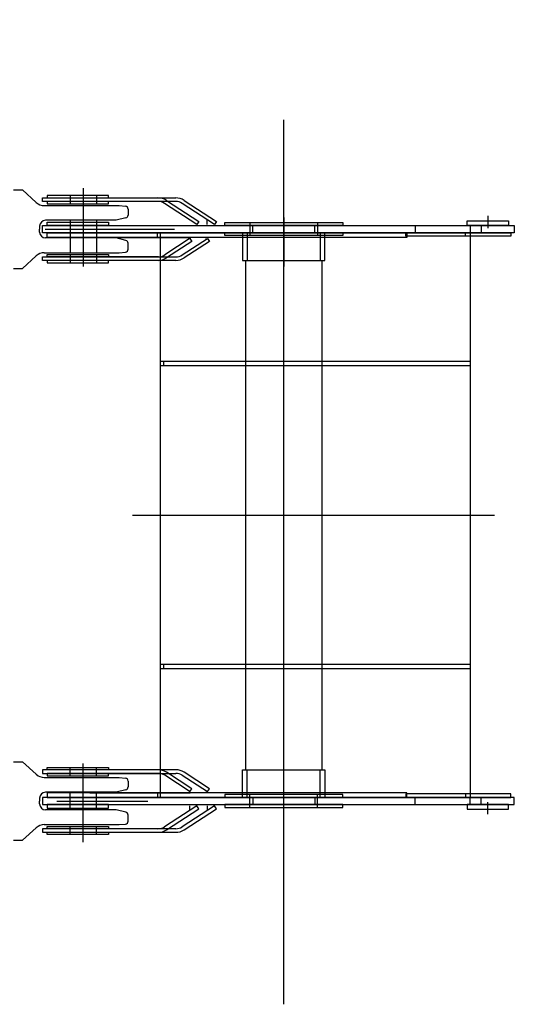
# Model space of a CAD drawing. Extents: x 18661 to 111218, y 18316 to 76360.
# Tile 46 of 55: x 92961 to 93800, y 68220 to 69890. Entities that reach past the tile are written whole.
import ezdxf

# ---------------------------------------------------------------- set-up
doc = ezdxf.new("R2010")
doc.units = 0
doc.header["$LTSCALE"] = 50
doc.header["$MEASUREMENT"] = 0
doc.linetypes.add('CENTER', pattern=[50.5, 30, -9, 2.5, -9])
for name, color, linetype in [('11', 176, 'CONTINUOUS'), ('16', 7, 'CONTINUOUS'), ('22', 7, 'CONTINUOUS'), ('4', 7, 'CONTINUOUS')]:
    doc.layers.add(name, color=color, linetype=linetype)

# ---------------------------------------------------------------- blocks, each defined once
blk = doc.blocks.new('*G21')
at = {"layer": '16', "color": 7, "linetype": 'CONTINUOUS'}
for p, q in [((93046.23228, 69519.797377), (93046.23228, 69494.796877)), ((93091.23078, 69519.797377), (93091.23078, 69494.796877))]:
    blk.add_line(p, q, dxfattribs=at)
blk = doc.blocks.new('*G20')
at = {"layer": '22', "color": 7, "linetype": 'CONTINUOUS'}
blk.add_blockref('*G21', (0, 0), dxfattribs=at)
blk = doc.blocks.new('*G23')
at = {"layer": '16', "color": 7, "linetype": 'CENTER'}
blk.add_line((93068.73528, 69604.469377), (93068.73528, 69471.354877), dxfattribs=at)
blk = doc.blocks.new('*G22')
at = {"layer": '22', "color": 7, "linetype": 'CONTINUOUS'}
blk.add_blockref('*G23', (0, 0), dxfattribs=at)
blk = doc.blocks.new('*G19')
at = {"layer": '22', "color": 7, "linetype": 'CONTINUOUS'}
for name in ['*G22', '*G20']:
    blk.add_blockref(name, (0, 0), dxfattribs=at)
blk = doc.blocks.new('*G26')
at = {"layer": '16', "color": 7, "linetype": 'CENTER'}
blk.add_line((93068.73528, 68495.123377), (93068.73528, 68628.240877), dxfattribs=at)
blk = doc.blocks.new('*G25')
at = {"layer": '22', "color": 7, "linetype": 'CONTINUOUS'}
blk.add_blockref('*G26', (0, 0), dxfattribs=at)
blk = doc.blocks.new('*G24')
at = {"layer": '22', "color": 7, "linetype": 'CONTINUOUS'}
blk.add_blockref('*G25', (0, 0), dxfattribs=at)
blk = doc.blocks.new('*G28')
at = {"layer": '16', "color": 7, "linetype": 'CONTINUOUS'}
for p, q in [((92950.42278, 69601.296877), (92965.42278, 69601.296877)), ((92965.42278, 69601.296877), (92988.98478, 69580.121377)), ((93002.57478, 69574.797877), (93129.73728, 69574.797877)), ((93129.73728, 69574.797877), (93140.23428, 69573.746377)), ((93144.73878, 69568.770877), (93144.73878, 69558.699877)), ((92994.73878, 69539.796877), (92994.73878, 69534.795877)), ((93124.73928, 69549.795877), (93004.73628, 69549.795877)), ((93140.94828, 69553.850377), (93124.73928, 69549.795877)), ((92994.73878, 69529.796377), (92994.73878, 69534.795877)), ((93124.73928, 69519.797377), (93004.73628, 69519.797377)), ((93140.94828, 69515.742877), (93124.73928, 69519.797377)), ((93144.73878, 69500.822377), (93144.73878, 69510.893377)), ((92965.42278, 69468.296377), (92988.98478, 69489.471877)), ((93002.57478, 69494.796877), (93129.73728, 69494.796877)), ((93129.73728, 69494.796877), (93140.23428, 69495.846877)), ((92950.42278, 69468.296377), (92965.42278, 69468.296377)), ((92950.42278, 68631.296377), (92965.42278, 68631.296377)), ((92965.42278, 68631.296377), (92988.98478, 68610.122377)), ((93002.57478, 68604.795877), (93129.73728, 68604.795877)), ((93129.73728, 68604.795877), (93140.23428, 68603.747377)), ((93144.73878, 68598.771877), (93144.73878, 68588.700877)), ((93124.73928, 68579.798377), (93004.73628, 68579.798377)), ((93140.94828, 68583.851377), (93124.73928, 68579.798377)), ((92994.73878, 68569.797877), (92994.73878, 68564.796877)), ((92994.73878, 68559.797377), (92994.73878, 68564.796877)), ((93124.73928, 68549.795377), (93004.73628, 68549.795377)), ((93140.94828, 68545.743877), (93124.73928, 68549.795377)), ((93144.73878, 68530.821877), (93144.73878, 68540.892877)), ((93002.57478, 68524.797877), (93129.73728, 68524.797877)), ((93129.73728, 68524.797877), (93140.23428, 68525.844877)), ((92965.42278, 68498.297377), (92988.98478, 68519.471377)), ((92950.42278, 68498.297377), (92965.42278, 68498.297377))]:
    blk.add_line(p, q, dxfattribs=at)
for centre, radius, start, end in [((93002.57478, 69594.797377), 20.002437, -132.80084, -89.99881), ((93139.73478, 69568.770877), 5.003357, 0, 84.27375), ((93139.73478, 69558.699877), 4.999411, -75.95932, -0.00192), ((93004.73628, 69539.796877), 9.999847, 90, 180), ((93004.73628, 69529.796377), 9.997559, 180, -90), ((93139.73478, 69510.893377), 5.003357, 0, 75.957397), ((93002.57478, 69474.795877), 19.999695, 90, 132.80203), ((93139.73478, 69500.822377), 5.000845, -84.27588, -0.00214), ((93002.57478, 68624.795377), 20.000758, -132.8053, -89.99881), ((93139.73478, 68598.771877), 5.003357, 0, 84.27375), ((93139.73478, 68588.700877), 4.999411, -75.95932, -0.00192), ((93004.73628, 68569.797877), 9.999847, 90, 180), ((93004.73628, 68559.797377), 9.997559, 180, -90), ((93139.73478, 68540.892877), 5.003357, 0, 75.96376), ((93002.57478, 68504.798377), 19.999695, 90, 132.80649), ((93139.73478, 68530.821877), 5.000845, -84.27588, -0.00214)]:
    blk.add_arc(centre, radius, start, end, dxfattribs=at)
blk = doc.blocks.new('*G18')
at = {"layer": '11', "color": 176, "linetype": 'CENTER'}
for p, q in [((93018.73528, 69534.796627), (93118.73528, 69534.796627)), ((93033.008227, 68564.796877), (93140.711629, 68564.796877))]:
    blk.add_line(p, q, dxfattribs=at)
at = {"layer": '22', "color": 7, "linetype": 'CONTINUOUS'}
for name in ['*G28', '*G19', '*G24']:
    blk.add_blockref(name, (0, 0), dxfattribs=at)
blk = doc.blocks.new('*G253')
at = {"layer": '16', "color": 7, "linetype": 'CONTINUOUS'}
for p, q in [((93343.73328, 69481.795627), (93343.73328, 68617.795627)), ((93473.73828, 68617.795627), (93473.73828, 69481.795627))]:
    blk.add_line(p, q, dxfattribs=at)
blk = doc.blocks.new('*G256')
at = {"layer": '16', "color": 7, "linetype": 'CONTINUOUS'}
for p, q in [((93252.72978, 69513.795127), (93209.91978, 69485.991127)), ((93249.47028, 69518.827627), (93252.72978, 69513.795127)), ((92999.73228, 69481.795627), (92999.73228, 69487.795627)), ((92999.73228, 69487.795627), (93195.75678, 69487.795627)), ((93195.75678, 69481.795627), (92999.73228, 69481.795627))]:
    blk.add_line(p, q, dxfattribs=at)
blk.add_arc((93195.75678, 69507.792127), 25.997544, -90, -56.99124, dxfattribs=at)
blk = doc.blocks.new('*G257')
at = {"layer": '16', "color": 7, "linetype": 'CONTINUOUS'}
for p, q in [((93111.72828, 69481.795627), (93007.73478, 69481.795627)), ((93007.73478, 69481.795627), (93007.73478, 69477.796627)), ((93007.73478, 69477.796627), (93111.72828, 69477.796627)), ((93111.72828, 69477.796627), (93111.72828, 69481.795627))]:
    blk.add_line(p, q, dxfattribs=at)
blk = doc.blocks.new('*G258')
at = {"layer": '16', "color": 7, "linetype": 'CONTINUOUS'}
for p, q in [((93007.73478, 69487.795627), (93007.73478, 69491.794627)), ((93007.73478, 69491.794627), (93080.35428, 69491.794627)), ((93080.35428, 69491.794627), (93111.72828, 69491.794627)), ((93111.72828, 69491.794627), (93111.72828, 69487.795627)), ((93080.35428, 69487.795627), (93007.73478, 69487.795627)), ((93111.72828, 69487.795627), (93080.35428, 69487.795627))]:
    blk.add_line(p, q, dxfattribs=at)
blk = doc.blocks.new('*G259')
at = {"layer": '16', "color": 7, "linetype": 'CONTINUOUS'}
for p, q in [((93080.04228, 69520.797127), (93250.04628, 69520.797127)), ((93250.04628, 69519.295627), (93206.96178, 69491.023627)), ((93250.04628, 69520.797127), (93250.04628, 69519.295627)), ((93196.06728, 69487.794127), (93080.04228, 69487.794127))]:
    blk.add_line(p, q, dxfattribs=at)
blk.add_arc((93196.06728, 69507.792127), 19.997406, -90, -56.98657, dxfattribs=at)
blk = doc.blocks.new('*G260')
at = {"layer": '16', "color": 7, "linetype": 'CONTINUOUS'}
blk.add_line((93195.75678, 69487.795627), (93079.41978, 69487.795627), dxfattribs=at)
blk = doc.blocks.new('*G255')
at = {"layer": '22', "color": 7, "linetype": 'CONTINUOUS'}
for name in ['*G256', '*G259', '*G258', '*G257', '*G260']:
    blk.add_blockref(name, (0, 0), dxfattribs=at)
blk = doc.blocks.new('*G261')
at = {"layer": '16', "color": 7, "linetype": 'CONTINUOUS'}
for p, q in [((93007.73478, 69540.796627), (93007.73478, 69546.795127)), ((93007.73478, 69546.795127), (93079.10028, 69546.795127)), ((93111.72828, 69540.796627), (93007.73478, 69540.796627)), ((93079.10028, 69546.795127), (93111.72828, 69546.795127)), ((93111.72828, 69546.795127), (93111.72828, 69542.796127)), ((93111.72828, 69542.796127), (93111.72828, 69540.796627))]:
    blk.add_line(p, q, dxfattribs=at)
blk = doc.blocks.new('*G262')
at = {"layer": '16', "color": 7, "linetype": 'CENTER'}
blk.add_line((93754.73178, 69557.296627), (93754.73178, 69536.641627), dxfattribs=at)
at = {"layer": '16', "color": 7, "linetype": 'CONTINUOUS'}
for p, q in [((93719.73078, 69540.796627), (93719.73078, 69548.796127)), ((93719.73078, 69548.796127), (93789.73128, 69548.796127)), ((93789.73128, 69540.796627), (93719.73078, 69540.796627)), ((93789.73128, 69548.796127), (93789.73128, 69540.796627))]:
    blk.add_line(p, q, dxfattribs=at)
blk = doc.blocks.new('*G263')
at = {"layer": '16', "color": 7, "linetype": 'CONTINUOUS'}
for p, q in [((93615.73578, 69522.796627), (93615.73578, 69528.796627)), ((93615.73578, 69528.796627), (93617.55828, 69528.796627)), ((93617.55828, 69522.796627), (93615.73578, 69522.796627)), ((93617.55828, 69528.796627), (93793.73328, 69528.796627)), ((93793.73328, 69522.796627), (93617.55828, 69522.796627)), ((93716.73678, 69522.796627), (93716.73678, 69528.796627)), ((93793.73328, 69528.796627), (93793.73328, 69522.796627))]:
    blk.add_line(p, q, dxfattribs=at)
blk = doc.blocks.new('*G264')
at = {"layer": '16', "color": 7, "linetype": 'CONTINUOUS'}
for p, q in [((93308.73228, 69523.797127), (93308.73228, 69528.796627)), ((93308.73228, 69528.796627), (93508.72878, 69528.796627)), ((93508.72878, 69523.797127), (93308.73228, 69523.797127)), ((93508.72878, 69528.796627), (93508.72878, 69523.797127))]:
    blk.add_line(p, q, dxfattribs=at)
blk = doc.blocks.new('*G265')
at = {"layer": '16', "color": 7, "linetype": 'CONTINUOUS'}
for p, q in [((93308.73228, 69540.796627), (93308.73228, 69545.797627)), ((93308.73228, 69545.797627), (93508.72878, 69545.797627)), ((93508.72878, 69540.796627), (93308.73228, 69540.796627)), ((93508.72878, 69545.797627), (93508.72878, 69540.796627))]:
    blk.add_line(p, q, dxfattribs=at)
blk = doc.blocks.new('*G266')
at = {"layer": '16', "color": 7, "linetype": 'CONTINUOUS'}
for p, q in [((93478.58028, 69528.796627), (93338.88078, 69528.796627)), ((93338.88078, 69528.796627), (93338.88078, 69520.797127)), ((93346.88178, 69528.796627), (93346.88178, 69481.795627)), ((93470.57928, 69528.796627), (93470.57928, 69481.795627)), ((93478.58028, 69520.797127), (93478.58028, 69528.796627)), ((93338.88078, 69520.797127), (93338.88078, 69481.795627)), ((93478.58028, 69481.795627), (93478.58028, 69520.797127)), ((93338.88078, 69481.795627), (93478.58028, 69481.795627))]:
    blk.add_line(p, q, dxfattribs=at)
blk = doc.blocks.new('*G267')
at = {"layer": '16', "color": 7, "linetype": 'CONTINUOUS'}
for p, q in [((93007.73478, 69520.797127), (93007.73478, 69528.796627)), ((93007.73478, 69528.796627), (93617.55828, 69528.796627)), ((93194.73078, 69520.797127), (93194.73078, 69528.796627)), ((93617.55828, 69528.796627), (93617.55828, 69520.797127)), ((93617.55828, 69520.797127), (93007.73478, 69520.797127))]:
    blk.add_line(p, q, dxfattribs=at)
blk = doc.blocks.new('*G268')
at = {"layer": '16', "color": 7, "linetype": 'CONTINUOUS'}
for p, q in [((92999.73228, 69528.796627), (92999.73228, 69540.796627)), ((92999.73228, 69540.796627), (93799.72878, 69540.796627)), ((93046.23228, 69548.796127), (93046.23228, 69520.797127)), ((93091.23078, 69548.796127), (93091.23078, 69520.797127)), ((93351.23028, 69545.797627), (93351.23028, 69523.797127)), ((93356.22978, 69528.796627), (93356.22978, 69540.796627)), ((93461.23128, 69528.796627), (93461.23128, 69540.796627)), ((93466.23078, 69545.797627), (93466.23078, 69523.797127)), ((93631.73028, 69540.796627), (93631.73028, 69528.796627)), ((93724.72878, 69540.796627), (93724.72878, 69528.796627)), ((93743.73528, 69540.796627), (93743.73528, 69528.796627)), ((93799.72878, 69540.796627), (93799.72878, 69528.796627)), ((93799.72878, 69528.796627), (92999.73228, 69528.796627))]:
    blk.add_line(p, q, dxfattribs=at)
at = {"layer": '16', "color": 7, "linetype": 'CENTER'}
blk.add_line((93408.73578, 69554.454127), (93408.73578, 69471.577627), dxfattribs=at)
blk = doc.blocks.new('*G270')
at = {"layer": '16', "color": 7, "linetype": 'CONTINUOUS'}
for p, q in [((93236.65278, 69491.023627), (93279.46278, 69518.827627)), ((93282.73128, 69513.795127), (93239.92128, 69485.991127)), ((93279.46278, 69518.827627), (93282.73128, 69513.795127)), ((93046.23228, 69491.794627), (93046.23228, 69477.796627)), ((93091.23078, 69491.794627), (93091.23078, 69477.796627)), ((92999.73228, 69481.795627), (92999.73228, 69487.795627)), ((92999.73228, 69487.795627), (93225.75828, 69487.795627)), ((93225.75828, 69481.795627), (92999.73228, 69481.795627))]:
    blk.add_line(p, q, dxfattribs=at)
for centre, radius, end in [((93225.77178, 69507.768127), 19.97109, -56.94266), ((93225.76278, 69507.787627), 25.992966, -56.98413)]:
    blk.add_arc(centre, radius, -90, end, dxfattribs=at)
blk = doc.blocks.new('*G271')
at = {"layer": '16', "color": 7, "linetype": 'CONTINUOUS'}
for p, q in [((93111.72828, 69481.795627), (93007.73478, 69481.795627)), ((93007.73478, 69481.795627), (93007.73478, 69477.796627)), ((93007.73478, 69477.796627), (93111.72828, 69477.796627)), ((93111.72828, 69477.796627), (93111.72828, 69481.795627))]:
    blk.add_line(p, q, dxfattribs=at)
blk = doc.blocks.new('*G272')
at = {"layer": '16', "color": 7, "linetype": 'CONTINUOUS'}
for p, q in [((93007.73478, 69487.795627), (93007.73478, 69491.794627)), ((93007.73478, 69491.794627), (93080.35428, 69491.794627)), ((93080.35428, 69491.794627), (93111.72828, 69491.794627)), ((93111.72828, 69491.794627), (93111.72828, 69487.795627)), ((93080.35428, 69487.795627), (93007.73478, 69487.795627)), ((93111.72828, 69487.795627), (93080.35428, 69487.795627))]:
    blk.add_line(p, q, dxfattribs=at)
blk = doc.blocks.new('*G273')
at = {"layer": '16', "color": 7, "linetype": 'CONTINUOUS'}
for p, q in [((93277.10928, 69517.297627), (93277.10928, 69518.796127)), ((93080.10678, 69487.795627), (93225.75828, 69487.795627))]:
    blk.add_line(p, q, dxfattribs=at)
blk.add_arc((93225.77178, 69507.768127), 19.97109, -90, -56.94266, dxfattribs=at)
blk = doc.blocks.new('*G269')
at = {"layer": '22', "color": 7, "linetype": 'CONTINUOUS'}
for name in ['*G270', '*G273', '*G272', '*G271']:
    blk.add_blockref(name, (0, 0), dxfattribs=at)
blk = doc.blocks.new('*G275')
at = {"layer": '16', "color": 7, "linetype": 'CONTINUOUS'}
blk.add_line((93195.43578, 69581.793127), (93079.10028, 69581.793127), dxfattribs=at)
blk.add_arc((93195.43578, 69561.787627), 20.007967, 57.00946, 90.00145, dxfattribs=at)
blk = doc.blocks.new('*G276')
at = {"layer": '16', "color": 7, "linetype": 'CONTINUOUS'}
for p, q in [((93007.73478, 69591.795127), (93007.73478, 69587.797627)), ((93111.72828, 69591.795127), (93007.73478, 69591.795127)), ((93111.72828, 69587.797627), (93111.72828, 69591.795127)), ((93007.73478, 69587.797627), (93111.72828, 69587.797627))]:
    blk.add_line(p, q, dxfattribs=at)
blk = doc.blocks.new('*G277')
at = {"layer": '16', "color": 7, "linetype": 'CONTINUOUS'}
for p, q in [((93079.10028, 69581.796127), (93007.73478, 69581.796127)), ((93007.73478, 69581.796127), (93007.73478, 69577.795627)), ((93007.73478, 69577.795627), (93079.10028, 69577.795627)), ((93111.72828, 69581.796127), (93079.10028, 69581.796127)), ((93079.10028, 69577.795627), (93111.72828, 69577.795627)), ((93111.72828, 69577.795627), (93111.72828, 69581.796127))]:
    blk.add_line(p, q, dxfattribs=at)
blk = doc.blocks.new('*G278')
at = {"layer": '16', "color": 7, "linetype": 'CENTER'}
blk.add_line((93068.73528, 69604.468627), (93068.73528, 69471.354127), dxfattribs=at)
at = {"layer": '16', "color": 7, "linetype": 'CONTINUOUS'}
for p, q in [((92999.73228, 69581.793127), (92999.73228, 69587.797627)), ((92999.73228, 69587.797627), (93195.43578, 69587.797627)), ((93195.43578, 69581.793127), (92999.73228, 69581.793127)), ((93261.46278, 69542.764627), (93206.33028, 69578.568127)), ((93209.59878, 69583.602127), (93264.73128, 69547.795627)), ((93264.73128, 69547.795627), (93261.46278, 69542.764627))]:
    blk.add_line(p, q, dxfattribs=at)
for centre, radius, start, end in [((93195.43578, 69561.787627), 20.007967, 57.00946, 90.00145), ((93195.42228, 69561.753127), 26.045481, 57.023598, 89.971237)]:
    blk.add_arc(centre, radius, start, end, dxfattribs=at)
blk = doc.blocks.new('*G274')
at = {"layer": '22', "color": 7, "linetype": 'CONTINUOUS'}
for name in ['*G278', '*G276', '*G277', '*G275']:
    blk.add_blockref(name, (0, 0), dxfattribs=at)
blk = doc.blocks.new('*G280')
at = {"layer": '16', "color": 7, "linetype": 'CONTINUOUS'}
for p, q in [((93225.43728, 69581.793127), (93079.73178, 69581.793127)), ((93279.09678, 69542.796127), (93279.09678, 69550.795627))]:
    blk.add_line(p, q, dxfattribs=at)
blk.add_arc((93225.43728, 69561.771127), 20.021408, 57.034424, 90.00145, dxfattribs=at)
blk = doc.blocks.new('*G281')
at = {"layer": '16', "color": 7, "linetype": 'CONTINUOUS'}
for p, q in [((93007.73478, 69591.795127), (93007.73478, 69587.797627)), ((93111.72828, 69591.795127), (93007.73478, 69591.795127)), ((93111.72828, 69587.797627), (93111.72828, 69591.795127)), ((93007.73478, 69587.797627), (93111.72828, 69587.797627))]:
    blk.add_line(p, q, dxfattribs=at)
blk = doc.blocks.new('*G282')
at = {"layer": '16', "color": 7, "linetype": 'CONTINUOUS'}
for p, q in [((93079.10028, 69581.796127), (93007.73478, 69581.796127)), ((93007.73478, 69581.796127), (93007.73478, 69577.795627)), ((93007.73478, 69577.795627), (93079.10028, 69577.795627)), ((93111.72828, 69581.796127), (93079.10028, 69581.796127)), ((93079.10028, 69577.795627), (93111.72828, 69577.795627)), ((93111.72828, 69577.795627), (93111.72828, 69581.796127))]:
    blk.add_line(p, q, dxfattribs=at)
blk = doc.blocks.new('*G283')
at = {"layer": '16', "color": 7, "linetype": 'CONTINUOUS'}
for p, q in [((93046.23228, 69591.795127), (93046.23228, 69577.795627)), ((93091.23078, 69591.795127), (93091.23078, 69577.795627)), ((92999.73228, 69581.793127), (92999.73228, 69587.797627)), ((92999.73228, 69587.797627), (93225.43728, 69587.797627)), ((93225.43728, 69581.793127), (92999.73228, 69581.793127)), ((93291.46578, 69542.764627), (93236.33178, 69578.568127)), ((93239.60028, 69583.602127), (93294.73428, 69547.795627)), ((93294.73428, 69547.795627), (93291.46578, 69542.764627))]:
    blk.add_line(p, q, dxfattribs=at)
for centre, radius, start, end in [((93225.43728, 69561.771127), 20.021408, 57.034424, 90.00145), ((93225.42828, 69561.754627), 26.041069, 57.029308, 89.981308)]:
    blk.add_arc(centre, radius, start, end, dxfattribs=at)
blk = doc.blocks.new('*G279')
at = {"layer": '22', "color": 7, "linetype": 'CONTINUOUS'}
for name in ['*G283', '*G281', '*G282', '*G280']:
    blk.add_blockref(name, (0, 0), dxfattribs=at)
blk = doc.blocks.new('*G254')
at = {"layer": '22', "color": 7, "linetype": 'CONTINUOUS'}
for name in ['*G274', '*G279', '*G262', '*G268', '*G261', '*G265', '*G267', '*G264', '*G266', '*G263', '*G255', '*G269']:
    blk.add_blockref(name, (0, 0), dxfattribs=at)
blk = doc.blocks.new('*G284')
at = {"layer": '16', "color": 7, "linetype": 'CONTINUOUS'}
for p, q in [((93199.72878, 68570.794627), (93199.72878, 69528.796627)), ((93199.72878, 69528.796627), (93724.72878, 69528.796627)), ((93724.72878, 69528.796627), (93724.72878, 68570.794627)), ((93199.72878, 69310.795627), (93724.72878, 69310.795627)), ((93204.73728, 69310.795627), (93204.73728, 69302.796127)), ((93724.72878, 69302.796127), (93199.72878, 69302.796127)), ((93199.72878, 68796.795127), (93724.72878, 68796.795127)), ((93724.72878, 68788.795627), (93199.72878, 68788.795627)), ((93204.73728, 68796.795127), (93204.73728, 68788.795627)), ((93724.72878, 68570.794627), (93199.72878, 68570.794627))]:
    blk.add_line(p, q, dxfattribs=at)
at = {"layer": '16', "color": 7, "linetype": 'CENTER'}
blk.add_line((93152.24178, 69049.797127), (93766.17528, 69049.797127), dxfattribs=at)
blk = doc.blocks.new('*G286')
at = {"layer": '16', "color": 7, "linetype": 'CONTINUOUS'}
for p, q in [((93111.73878, 68558.797627), (93007.73478, 68558.797627)), ((93007.73478, 68558.797627), (93007.73478, 68552.796127)), ((93111.73878, 68556.796627), (93111.73878, 68558.797627)), ((93111.73878, 68552.796127), (93111.73878, 68556.796627)), ((93007.73478, 68552.796127), (93079.10028, 68552.796127)), ((93079.73178, 68552.796127), (93111.73878, 68552.796127))]:
    blk.add_line(p, q, dxfattribs=at)
blk = doc.blocks.new('*G287')
at = {"layer": '16', "color": 7, "linetype": 'CONTINUOUS'}
for p, q in [((93789.73128, 68558.797627), (93719.73078, 68558.797627)), ((93719.73078, 68558.797627), (93719.73078, 68550.795127)), ((93789.73128, 68550.795127), (93789.73128, 68558.797627)), ((93719.73078, 68550.795127), (93789.73128, 68550.795127))]:
    blk.add_line(p, q, dxfattribs=at)
at = {"layer": '16', "color": 7, "linetype": 'CENTER'}
blk.add_line((93754.73178, 68542.297627), (93754.73178, 68562.951127), dxfattribs=at)
blk = doc.blocks.new('*G288')
at = {"layer": '16', "color": 7, "linetype": 'CONTINUOUS'}
for p, q in [((93617.55828, 68576.796127), (93615.73578, 68576.796127)), ((93615.73578, 68576.796127), (93615.73578, 68570.794627)), ((93615.73578, 68570.794627), (93617.55828, 68570.794627)), ((93793.73328, 68576.796127), (93617.55828, 68576.796127)), ((93617.55828, 68570.794627), (93793.73328, 68570.794627)), ((93716.73678, 68576.796127), (93716.73678, 68570.794627)), ((93793.73328, 68570.794627), (93793.73328, 68576.796127))]:
    blk.add_line(p, q, dxfattribs=at)
blk = doc.blocks.new('*G289')
at = {"layer": '16', "color": 7, "linetype": 'CONTINUOUS'}
for p, q in [((93508.73778, 68575.795627), (93308.73228, 68575.795627)), ((93308.73228, 68575.795627), (93308.73228, 68570.794627)), ((93308.73228, 68570.794627), (93508.73778, 68570.794627)), ((93508.73778, 68570.794627), (93508.73778, 68575.795627))]:
    blk.add_line(p, q, dxfattribs=at)
blk = doc.blocks.new('*G290')
at = {"layer": '16', "color": 7, "linetype": 'CONTINUOUS'}
for p, q in [((93508.73778, 68558.797627), (93308.73228, 68558.797627)), ((93308.73228, 68558.797627), (93308.73228, 68553.796627)), ((93308.73228, 68553.796627), (93508.73778, 68553.796627)), ((93508.73778, 68553.796627), (93508.73778, 68558.797627))]:
    blk.add_line(p, q, dxfattribs=at)
blk = doc.blocks.new('*G291')
at = {"layer": '16', "color": 7, "linetype": 'CONTINUOUS'}
for p, q in [((93338.88078, 68578.797127), (93338.88078, 68617.795627)), ((93338.88078, 68617.795627), (93478.58028, 68617.795627)), ((93346.88178, 68570.794627), (93346.88178, 68617.795627)), ((93470.58828, 68570.794627), (93470.58828, 68617.795627)), ((93478.58028, 68617.795627), (93478.58028, 68578.797127)), ((93338.88078, 68570.794627), (93338.88078, 68578.797127)), ((93478.58028, 68570.794627), (93338.88078, 68570.794627)), ((93478.58028, 68578.797127), (93478.58028, 68570.794627))]:
    blk.add_line(p, q, dxfattribs=at)
blk = doc.blocks.new('*G292')
at = {"layer": '16', "color": 7, "linetype": 'CONTINUOUS'}
for p, q in [((93617.55828, 68578.797127), (93007.73478, 68578.797127)), ((93007.73478, 68578.797127), (93007.73478, 68570.794627)), ((93007.73478, 68570.794627), (93617.55828, 68570.794627)), ((93194.73078, 68578.797127), (93194.73078, 68570.794627)), ((93617.55828, 68570.794627), (93617.55828, 68578.797127))]:
    blk.add_line(p, q, dxfattribs=at)
blk = doc.blocks.new('*G293')
at = {"layer": '16', "color": 7, "linetype": 'CENTER'}
blk.add_line((93408.73578, 68545.140127), (93408.73578, 69481.795627), dxfattribs=at)
at = {"layer": '16', "color": 7, "linetype": 'CONTINUOUS'}
for p, q in [((92999.73228, 68570.794627), (92999.73228, 68558.797627)), ((93799.73928, 68570.794627), (92999.73228, 68570.794627)), ((93046.23228, 68550.795127), (93046.23228, 68578.797127)), ((93091.23078, 68550.795127), (93091.23078, 68578.797127)), ((93351.23028, 68553.796627), (93351.23028, 68575.795627)), ((93356.22978, 68570.794627), (93356.22978, 68558.797627)), ((93461.23128, 68570.794627), (93461.23128, 68558.797627)), ((93466.23078, 68553.796627), (93466.23078, 68575.795627)), ((93631.73028, 68558.797627), (93631.73028, 68570.794627)), ((93724.73928, 68558.797627), (93724.73928, 68570.794627)), ((93743.73528, 68558.797627), (93743.73528, 68570.794627)), ((93799.73928, 68558.797627), (93799.73928, 68570.794627)), ((92999.73228, 68558.797627), (93799.73928, 68558.797627))]:
    blk.add_line(p, q, dxfattribs=at)
blk = doc.blocks.new('*G295')
at = {"layer": '16', "color": 7, "linetype": 'CONTINUOUS'}
for p, q in [((93046.23228, 68607.796627), (93046.23228, 68621.796127)), ((93091.23078, 68607.796627), (93091.23078, 68621.796127)), ((92999.73228, 68617.795627), (92999.73228, 68611.797127)), ((93225.75828, 68617.795627), (92999.73228, 68617.795627)), ((92999.73228, 68611.797127), (93225.75828, 68611.797127)), ((93236.65278, 68608.569127), (93279.46278, 68580.765127)), ((93282.73128, 68585.796127), (93239.92128, 68613.600127)), ((93279.46278, 68580.765127), (93282.73128, 68585.796127))]:
    blk.add_line(p, q, dxfattribs=at)
for centre, radius, start, end in [((93225.76278, 68591.809627), 25.986558, 56.987419, 90.011536), ((93225.74478, 68591.755627), 20.042323, 57.026409, 89.962189)]:
    blk.add_arc(centre, radius, start, end, dxfattribs=at)
blk = doc.blocks.new('*G296')
at = {"layer": '16', "color": 7, "linetype": 'CONTINUOUS'}
for p, q in [((93007.73478, 68617.795627), (93007.73478, 68621.796127)), ((93007.73478, 68621.796127), (93111.73878, 68621.796127)), ((93111.73878, 68621.796127), (93111.73878, 68617.795627)), ((93111.73878, 68617.795627), (93007.73478, 68617.795627))]:
    blk.add_line(p, q, dxfattribs=at)
blk = doc.blocks.new('*G297')
at = {"layer": '16', "color": 7, "linetype": 'CONTINUOUS'}
for p, q in [((93080.35428, 68611.797127), (93007.73478, 68611.797127)), ((93007.73478, 68611.797127), (93007.73478, 68607.796627)), ((93007.73478, 68607.796627), (93080.35428, 68607.796627)), ((93111.73878, 68611.797127), (93080.35428, 68611.797127)), ((93080.35428, 68607.796627), (93111.73878, 68607.796627)), ((93111.73878, 68607.796627), (93111.73878, 68611.797127))]:
    blk.add_line(p, q, dxfattribs=at)
blk = doc.blocks.new('*G298')
at = {"layer": '16', "color": 7, "linetype": 'CONTINUOUS'}
for p, q in [((93080.10678, 68611.797127), (93225.75828, 68611.797127)), ((93277.10928, 68582.296627), (93277.10928, 68580.796627))]:
    blk.add_line(p, q, dxfattribs=at)
blk.add_arc((93225.74478, 68591.755627), 20.042323, 57.026409, 89.962189, dxfattribs=at)
blk = doc.blocks.new('*G294')
at = {"layer": '22', "color": 7, "linetype": 'CONTINUOUS'}
for name in ['*G295', '*G296', '*G297', '*G298']:
    blk.add_blockref(name, (0, 0), dxfattribs=at)
blk = doc.blocks.new('*G300')
at = {"layer": '16', "color": 7, "linetype": 'CONTINUOUS'}
for p, q in [((92999.73228, 68617.795627), (92999.73228, 68611.797127)), ((93195.75678, 68617.795627), (92999.73228, 68617.795627)), ((92999.73228, 68611.797127), (93195.75678, 68611.797127)), ((93252.73878, 68585.796127), (93209.91978, 68613.600127)), ((93249.47028, 68580.765127), (93252.73878, 68585.796127))]:
    blk.add_line(p, q, dxfattribs=at)
blk.add_arc((93195.75678, 68591.788627), 26.006327, 57.003689, 90.00145, dxfattribs=at)
blk = doc.blocks.new('*G301')
at = {"layer": '16', "color": 7, "linetype": 'CONTINUOUS'}
for p, q in [((93007.73478, 68617.795627), (93007.73478, 68621.796127)), ((93007.73478, 68621.796127), (93111.73878, 68621.796127)), ((93111.73878, 68621.796127), (93111.73878, 68617.795627)), ((93111.73878, 68617.795627), (93007.73478, 68617.795627))]:
    blk.add_line(p, q, dxfattribs=at)
blk = doc.blocks.new('*G302')
at = {"layer": '16', "color": 7, "linetype": 'CONTINUOUS'}
for p, q in [((93080.35428, 68611.797127), (93007.73478, 68611.797127)), ((93007.73478, 68611.797127), (93007.73478, 68607.796627)), ((93007.73478, 68607.796627), (93080.35428, 68607.796627)), ((93111.73878, 68611.797127), (93080.35428, 68611.797127)), ((93080.35428, 68607.796627), (93111.73878, 68607.796627)), ((93111.73878, 68607.796627), (93111.73878, 68611.797127))]:
    blk.add_line(p, q, dxfattribs=at)
blk = doc.blocks.new('*G303')
at = {"layer": '16', "color": 7, "linetype": 'CONTINUOUS'}
for p, q in [((93196.06728, 68611.794127), (93080.05128, 68611.794127)), ((93250.04628, 68580.295627), (93206.96178, 68608.569127)), ((93080.05128, 68578.797127), (93250.04628, 68578.797127)), ((93250.04628, 68578.797127), (93250.04628, 68580.295627))]:
    blk.add_line(p, q, dxfattribs=at)
blk.add_arc((93196.06728, 68591.773627), 20.019488, 57.030857, 90.00145, dxfattribs=at)
blk = doc.blocks.new('*G304')
at = {"layer": '16', "color": 7, "linetype": 'CONTINUOUS'}
blk.add_line((93195.75678, 68611.797127), (93079.41978, 68611.797127), dxfattribs=at)
blk = doc.blocks.new('*G299')
at = {"layer": '22', "color": 7, "linetype": 'CONTINUOUS'}
for name in ['*G301', '*G300', '*G302', '*G304', '*G303']:
    blk.add_blockref(name, (0, 0), dxfattribs=at)
blk = doc.blocks.new('*G306')
at = {"layer": '16', "color": 7, "linetype": 'CONTINUOUS'}
for p, q in [((93249.09528, 68556.796627), (93249.09528, 68548.797127)), ((93195.43578, 68517.795127), (93079.10028, 68517.795127))]:
    blk.add_line(p, q, dxfattribs=at)
blk.add_arc((93195.43578, 68537.788627), 19.993972, -90, -56.9848, dxfattribs=at)
blk = doc.blocks.new('*G307')
at = {"layer": '16', "color": 7, "linetype": 'CONTINUOUS'}
for p, q in [((93007.73478, 68507.794627), (93007.73478, 68511.796627)), ((93007.73478, 68511.796627), (93111.73878, 68511.796627)), ((93111.73878, 68507.794627), (93007.73478, 68507.794627)), ((93111.73878, 68511.796627), (93111.73878, 68507.794627))]:
    blk.add_line(p, q, dxfattribs=at)
blk = doc.blocks.new('*G308')
at = {"layer": '16', "color": 7, "linetype": 'CONTINUOUS'}
for p, q in [((93007.73478, 68517.795127), (93007.73478, 68521.795627)), ((93007.73478, 68521.795627), (93079.10028, 68521.795627)), ((93079.10028, 68521.795627), (93111.73878, 68521.795627)), ((93111.73878, 68521.795627), (93111.73878, 68517.795127)), ((93079.10028, 68517.795127), (93007.73478, 68517.795127)), ((93111.73878, 68517.795127), (93079.10028, 68517.795127))]:
    blk.add_line(p, q, dxfattribs=at)
blk = doc.blocks.new('*G309')
at = {"layer": '16', "color": 7, "linetype": 'CENTER'}
blk.add_line((93068.73528, 68495.122627), (93068.73528, 68628.240127), dxfattribs=at)
at = {"layer": '16', "color": 7, "linetype": 'CONTINUOUS'}
for p, q in [((93261.46278, 68556.828127), (93206.33028, 68521.021627)), ((93264.73128, 68551.795627), (93261.46278, 68556.828127)), ((93209.59878, 68515.992127), (93264.73128, 68551.795627)), ((93195.43578, 68517.795127), (92999.73228, 68517.795127)), ((92999.73228, 68517.795127), (92999.73228, 68511.796627)), ((92999.73228, 68511.796627), (93195.43578, 68511.796627))]:
    blk.add_line(p, q, dxfattribs=at)
for centre, radius, end in [((93195.43578, 68537.788627), 19.993972, -56.9848), ((93195.43128, 68537.821627), 26.025009, -57.02582)]:
    blk.add_arc(centre, radius, -90, end, dxfattribs=at)
blk = doc.blocks.new('*G305')
at = {"layer": '22', "color": 7, "linetype": 'CONTINUOUS'}
for name in ['*G309', '*G306', '*G308', '*G307']:
    blk.add_blockref(name, (0, 0), dxfattribs=at)
blk = doc.blocks.new('*G311')
at = {"layer": '16', "color": 7, "linetype": 'CONTINUOUS'}
for p, q in [((93279.09678, 68556.796627), (93279.09678, 68548.797127)), ((93225.43728, 68517.795127), (93079.73178, 68517.795127))]:
    blk.add_line(p, q, dxfattribs=at)
blk.add_arc((93225.43728, 68537.806627), 20.011138, -90, -57.01157, dxfattribs=at)
blk = doc.blocks.new('*G312')
at = {"layer": '16', "color": 7, "linetype": 'CONTINUOUS'}
for p, q in [((93007.73478, 68507.794627), (93007.73478, 68511.796627)), ((93007.73478, 68511.796627), (93111.73878, 68511.796627)), ((93111.73878, 68507.794627), (93007.73478, 68507.794627)), ((93111.73878, 68511.796627), (93111.73878, 68507.794627))]:
    blk.add_line(p, q, dxfattribs=at)
blk = doc.blocks.new('*G313')
at = {"layer": '16', "color": 7, "linetype": 'CONTINUOUS'}
for p, q in [((93007.73478, 68517.795127), (93007.73478, 68521.795627)), ((93007.73478, 68521.795627), (93079.10028, 68521.795627)), ((93079.10028, 68521.795627), (93111.73878, 68521.795627)), ((93111.73878, 68521.795627), (93111.73878, 68517.795127)), ((93079.10028, 68517.795127), (93007.73478, 68517.795127)), ((93111.73878, 68517.795127), (93079.10028, 68517.795127))]:
    blk.add_line(p, q, dxfattribs=at)
blk = doc.blocks.new('*G314')
at = {"layer": '16', "color": 7, "linetype": 'CONTINUOUS'}
for p, q in [((93291.46578, 68556.828127), (93236.33178, 68521.021627)), ((93294.73428, 68551.795627), (93291.46578, 68556.828127)), ((93239.60028, 68515.992127), (93294.73428, 68551.795627)), ((93046.23228, 68507.794627), (93046.23228, 68521.795627)), ((93091.23078, 68507.794627), (93091.23078, 68521.795627)), ((93225.43728, 68517.795127), (92999.73228, 68517.795127)), ((92999.73228, 68517.795127), (92999.73228, 68511.796627)), ((92999.73228, 68511.796627), (93225.43728, 68511.796627))]:
    blk.add_line(p, q, dxfattribs=at)
for centre, radius, end in [((93225.43728, 68537.806627), 20.011138, -57.01157), ((93225.43728, 68537.808127), 26.012421, -57.00909)]:
    blk.add_arc(centre, radius, -90, end, dxfattribs=at)
blk = doc.blocks.new('*G310')
at = {"layer": '22', "color": 7, "linetype": 'CONTINUOUS'}
for name in ['*G314', '*G311', '*G313', '*G312']:
    blk.add_blockref(name, (0, 0), dxfattribs=at)
blk = doc.blocks.new('*G285')
at = {"layer": '22', "color": 7, "linetype": 'CONTINUOUS'}
for name in ['*G293', '*G305', '*G294', '*G299', '*G291', '*G292', '*G289', '*G288', '*G310', '*G286', '*G290', '*G287']:
    blk.add_blockref(name, (0, 0), dxfattribs=at)
blk = doc.blocks.new('*G252')
at = {"layer": '11', "color": 176, "linetype": 'CENTER'}
for p, q in [((93003.802269, 69534.796627), (93223.198088, 69534.796627)), ((93024.079761, 68564.796127), (93178.100058, 68564.796127))]:
    blk.add_line(p, q, dxfattribs=at)
at = {"layer": '22', "color": 7, "linetype": 'CONTINUOUS'}
for name in ['*G254', '*G284', '*G285', '*G253']:
    blk.add_blockref(name, (0, 0), dxfattribs=at)
blk = doc.blocks.new('*G315')
at = {"layer": '4', "color": 7, "linetype": 'CENTER'}
blk.add_line((93408.73578, 68220.052177), (93408.73578, 69890.052177), dxfattribs=at)
blk = doc.blocks.new('*G251')
at = {"layer": '22', "color": 7, "linetype": 'CONTINUOUS'}
for name in ['*G315', '*G252']:
    blk.add_blockref(name, (0, 0), dxfattribs=at)

msp = doc.modelspace()

# ---------------------------------------------------------------- block references
at = {"layer": '22', "color": 7, "linetype": 'CONTINUOUS'}
for name in ['*G251', '*G18']:
    msp.add_blockref(name, (0, 0), dxfattribs=at)

doc.saveas('drawing.dxf')
